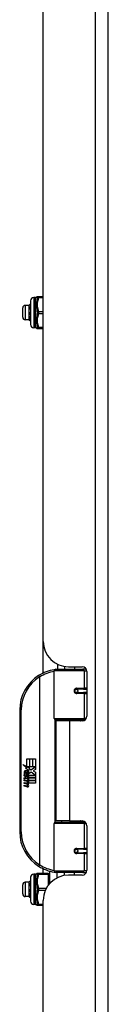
# Model space of a CAD drawing. Header units: inches. Extents: x 10 to 196, y 10 to 109.
# Tile 206 of 239: x 46.01 to 47.1, y 53.02 to 65.14. Entities that reach past the tile are written whole.
import ezdxf

# ---------------------------------------------------------------- set-up
doc = ezdxf.new("R2010")
doc.units = ezdxf.units.IN
doc.header["$MEASUREMENT"] = 0
doc.layers.add('Visible Edges(ANSI)', color=7, linetype='Continuous', lineweight=25)
doc.layers.add('Visible Tangent Edges(ANSI)', color=7, linetype='Continuous', lineweight=25)

msp = doc.modelspace()

# ---------------------------------------------------------------- linework, layer by layer
at = {"layer": 'Visible Edges(ANSI)'}
for p, q in [((47.103, 17.604), (47.103, 77.085)), ((46.303, 57.488), (46.303, 71.403)), ((46.148, 61.384), (46.148, 61.679)), ((46.207, 61.719), (46.187, 61.719)), ((46.246, 61.727), (46.23, 61.727)), ((46.303, 61.727), (46.246, 61.727)), ((46.05, 61.475), (46.05, 61.589)), ((46.129, 61.62), (46.082, 61.62)), ((46.129, 61.62), (46.13, 61.621)), ((46.129, 61.584), (46.129, 61.62)), ((46.129, 61.496), (46.129, 61.584)), ((46.139, 61.532), (46.148, 61.532)), ((46.129, 61.443), (46.082, 61.443)), ((46.129, 61.444), (46.129, 61.496)), ((46.129, 61.443), (46.129, 61.444)), ((46.129, 61.443), (46.13, 61.443)), ((46.131, 61.442), (46.134, 61.442)), ((46.14, 61.508), (46.141, 61.508)), ((46.148, 61.432), (46.144, 61.428)), ((46.148, 61.432), (46.144, 61.428)), ((46.147, 61.437), (46.148, 61.437)), ((46.207, 61.345), (46.187, 61.345)), ((46.23, 61.337), (46.246, 61.337)), ((46.246, 61.337), (46.303, 61.337)), ((46.303, 57.099), (46.303, 57.488)), ((46.478, 57.208), (46.478, 57.145)), ((46.563, 57.18), (46.563, 57.145)), ((46.615, 57.176), (46.781, 57.176)), ((46.689, 57.176), (46.689, 57.145)), ((46.438, 56.541), (46.438, 57.125)), ((46.458, 57.145), (46.788, 57.145)), ((46.833, 57.145), (46.788, 57.145)), ((46.84, 57.117), (46.84, 56.57)), ((46.705, 56.9), (46.705, 56.898)), ((46.71, 56.899), (46.705, 56.899)), ((46.797, 56.901), (46.71, 56.901)), ((46.71, 56.858), (46.797, 56.858)), ((46.713, 56.899), (46.713, 56.901)), ((46.713, 56.86), (46.714, 56.858)), ((46.797, 56.901), (46.84, 56.901)), ((46.84, 56.858), (46.797, 56.858)), ((46.013, 56.645), (46.013, 55.145)), ((46.792, 56.525), (46.454, 56.525)), ((46.626, 56.511), (46.458, 56.511)), ((46.458, 56.511), (46.458, 55.28)), ((46.53, 56.525), (46.53, 56.511)), ((46.781, 56.511), (46.626, 56.511)), ((46.721, 56.525), (46.721, 56.511)), ((46.792, 56.525), (46.819, 56.525)), ((46.053, 55.973), (46.101, 55.948)), ((46.1, 55.929), (46.053, 55.973)), ((46.101, 56.045), (46.133, 56.045)), ((46.101, 55.948), (46.101, 56.045)), ((46.133, 56.045), (46.133, 55.946)), ((46.138, 56.045), (46.17, 56.045)), ((46.138, 55.946), (46.138, 56.045)), ((46.17, 56.045), (46.17, 55.946)), ((46.174, 55.946), (46.174, 56.045)), ((46.174, 56.045), (46.206, 56.045)), ((46.206, 56.045), (46.206, 55.911)), ((46.068, 55.85), (46.096, 55.825)), ((46.068, 55.834), (46.068, 55.85)), ((46.087, 55.82), (46.068, 55.834)), ((46.08, 55.855), (46.071, 55.855)), ((46.085, 55.927), (46.1, 55.929)), ((46.129, 55.896), (46.085, 55.927)), ((46.092, 55.849), (46.092, 55.885)), ((46.096, 55.825), (46.122, 55.839)), ((46.101, 55.884), (46.101, 55.86)), ((46.104, 55.946), (46.134, 55.931)), ((46.133, 55.946), (46.104, 55.946)), ((46.118, 55.889), (46.129, 55.896)), ((46.122, 55.839), (46.122, 55.823)), ((46.134, 55.931), (46.124, 55.929)), ((46.124, 55.929), (46.152, 55.909)), ((46.125, 55.843), (46.205, 55.843)), ((46.125, 55.82), (46.125, 55.843)), ((46.156, 55.879), (46.126, 55.859)), ((46.17, 55.946), (46.138, 55.946)), ((46.152, 55.909), (46.206, 55.946)), ((46.205, 55.843), (46.156, 55.879)), ((46.206, 55.946), (46.174, 55.946)), ((46.206, 55.911), (46.18, 55.894)), ((46.18, 55.894), (46.206, 55.88)), ((46.206, 55.88), (46.206, 55.813)), ((46.068, 55.81), (46.087, 55.818)), ((46.068, 55.794), (46.068, 55.81)), ((46.096, 55.807), (46.068, 55.794)), ((46.068, 55.787), (46.122, 55.777)), ((46.068, 55.774), (46.068, 55.787)), ((46.09, 55.77), (46.068, 55.774)), ((46.068, 55.753), (46.102, 55.747)), ((46.068, 55.74), (46.068, 55.753)), ((46.09, 55.736), (46.068, 55.74)), ((46.068, 55.72), (46.102, 55.713)), ((46.068, 55.706), (46.068, 55.72)), ((46.087, 55.818), (46.087, 55.82)), ((46.122, 55.783), (46.096, 55.807)), ((46.122, 55.823), (46.104, 55.815)), ((46.104, 55.815), (46.104, 55.813)), ((46.104, 55.813), (46.122, 55.799)), ((46.108, 55.813), (46.125, 55.82)), ((46.206, 55.813), (46.108, 55.813)), ((46.113, 55.767), (46.113, 55.764)), ((46.122, 55.766), (46.113, 55.767)), ((46.115, 55.809), (46.206, 55.809)), ((46.125, 55.801), (46.115, 55.809)), ((46.119, 55.763), (46.125, 55.762)), ((46.122, 55.799), (46.122, 55.783)), ((46.122, 55.777), (46.122, 55.766)), ((46.125, 55.779), (46.125, 55.801)), ((46.206, 55.779), (46.125, 55.779)), ((46.125, 55.775), (46.206, 55.775)), ((46.125, 55.762), (46.125, 55.775)), ((46.206, 55.745), (46.127, 55.745)), ((46.206, 55.809), (46.206, 55.779)), ((46.206, 55.775), (46.206, 55.745)), ((46.102, 55.7), (46.068, 55.706)), ((46.438, 54.665), (46.438, 55.249)), ((46.454, 55.265), (46.792, 55.265)), ((46.626, 55.28), (46.458, 55.28)), ((46.53, 55.265), (46.53, 55.28)), ((46.626, 55.28), (46.781, 55.28)), ((46.721, 55.265), (46.721, 55.28)), ((46.819, 55.265), (46.792, 55.265)), ((46.84, 55.22), (46.84, 54.673)), ((46.705, 54.89), (46.705, 54.892)), ((46.705, 54.891), (46.71, 54.891)), ((46.797, 54.932), (46.71, 54.932)), ((46.71, 54.889), (46.797, 54.889)), ((46.713, 54.93), (46.714, 54.932)), ((46.713, 54.891), (46.713, 54.889)), ((46.717, 54.929), (46.72, 54.93)), ((46.73, 54.921), (46.728, 54.92)), ((46.797, 54.932), (46.84, 54.932)), ((46.84, 54.889), (46.797, 54.889)), ((46.207, 54.625), (46.187, 54.625)), ((46.246, 54.633), (46.23, 54.633)), ((46.364, 54.633), (46.246, 54.633)), ((46.303, 54.633), (46.303, 54.691)), ((46.384, 54.512), (46.384, 54.662)), ((46.788, 54.645), (46.458, 54.645)), ((46.563, 54.61), (46.563, 54.645)), ((46.689, 54.614), (46.689, 54.645)), ((46.788, 54.645), (46.833, 54.645)), ((46.129, 54.527), (46.082, 54.527)), ((46.129, 54.49), (46.129, 54.527)), ((46.129, 54.527), (46.13, 54.527)), ((46.148, 54.291), (46.148, 54.586)), ((46.781, 54.614), (46.615, 54.614)), ((46.05, 54.381), (46.05, 54.495)), ((46.129, 54.402), (46.129, 54.49)), ((46.129, 54.35), (46.129, 54.402)), ((46.139, 54.438), (46.148, 54.438)), ((46.14, 54.414), (46.141, 54.414)), ((46.129, 54.35), (46.082, 54.35)), ((46.129, 54.35), (46.129, 54.35)), ((46.129, 54.35), (46.13, 54.349)), ((46.131, 54.348), (46.134, 54.348)), ((46.148, 54.338), (46.144, 54.335)), ((46.148, 54.338), (46.144, 54.335)), ((46.147, 54.344), (46.148, 54.343)), ((46.303, 40.387), (46.303, 54.302)), ((46.207, 54.251), (46.187, 54.251)), ((46.23, 54.243), (46.246, 54.243)), ((46.246, 54.243), (46.303, 54.243))]:
    msp.add_line(p, q, dxfattribs=at)
at = {"layer": 'Visible Edges(ANSI)', "flags": 128}
for points in [[(46.129, 61.584), (46.129, 61.584), (46.129, 61.585), (46.129, 61.585), (46.129, 61.586), (46.129, 61.587), (46.129, 61.587), (46.129, 61.588), (46.129, 61.588), (46.129, 61.589), (46.129, 61.589), (46.129, 61.59), (46.13, 61.59), (46.13, 61.591), (46.13, 61.591), (46.13, 61.592), (46.13, 61.592), (46.13, 61.593), (46.13, 61.594), (46.13, 61.594), (46.13, 61.595), (46.13, 61.595), (46.13, 61.596), (46.13, 61.596), (46.131, 61.597)], [(46.131, 61.571), (46.13, 61.572), (46.13, 61.572), (46.13, 61.573), (46.13, 61.573), (46.13, 61.574), (46.13, 61.574), (46.13, 61.575), (46.13, 61.575), (46.13, 61.576), (46.13, 61.576), (46.13, 61.577), (46.13, 61.578), (46.129, 61.578), (46.129, 61.579), (46.129, 61.579), (46.129, 61.58), (46.129, 61.58), (46.129, 61.581), (46.129, 61.581), (46.129, 61.582), (46.129, 61.582), (46.129, 61.583), (46.129, 61.583), (46.129, 61.584)], [(46.131, 61.622), (46.131, 61.621), (46.13, 61.621), (46.13, 61.621), (46.13, 61.621), (46.13, 61.621), (46.13, 61.621), (46.13, 61.621), (46.13, 61.621), (46.13, 61.621), (46.13, 61.621), (46.13, 61.621), (46.13, 61.621), (46.13, 61.621), (46.13, 61.621), (46.13, 61.621), (46.13, 61.621), (46.13, 61.621), (46.13, 61.621), (46.13, 61.621), (46.13, 61.621), (46.13, 61.621), (46.13, 61.621), (46.13, 61.621), (46.13, 61.621)], [(46.148, 61.639), (46.147, 61.638), (46.146, 61.637), (46.146, 61.637), (46.145, 61.636), (46.144, 61.635), (46.143, 61.635), (46.143, 61.634), (46.142, 61.633), (46.141, 61.632), (46.141, 61.632), (46.14, 61.631), (46.139, 61.63), (46.138, 61.63), (46.138, 61.629), (46.137, 61.628), (46.136, 61.627), (46.136, 61.627), (46.135, 61.626), (46.134, 61.625), (46.133, 61.624), (46.133, 61.624), (46.132, 61.623), (46.131, 61.622), (46.131, 61.622)], [(46.131, 61.597), (46.131, 61.597), (46.132, 61.598), (46.133, 61.598), (46.133, 61.599), (46.134, 61.599), (46.135, 61.6), (46.136, 61.6), (46.136, 61.601), (46.137, 61.601), (46.138, 61.602), (46.138, 61.602), (46.139, 61.603), (46.14, 61.603), (46.141, 61.604), (46.141, 61.604), (46.142, 61.605), (46.143, 61.605), (46.143, 61.606), (46.144, 61.606), (46.145, 61.607), (46.146, 61.607), (46.146, 61.608), (46.147, 61.608), (46.148, 61.609)], [(46.131, 61.597), (46.131, 61.597), (46.132, 61.597), (46.133, 61.597), (46.133, 61.597), (46.134, 61.597), (46.135, 61.597), (46.136, 61.597), (46.136, 61.597), (46.137, 61.597), (46.138, 61.597), (46.138, 61.597), (46.139, 61.597), (46.14, 61.597), (46.141, 61.598), (46.141, 61.598), (46.142, 61.598), (46.143, 61.598), (46.143, 61.598), (46.144, 61.598), (46.145, 61.598), (46.146, 61.598), (46.146, 61.598), (46.147, 61.598), (46.148, 61.598)], [(46.148, 61.584), (46.147, 61.583), (46.146, 61.583), (46.146, 61.582), (46.145, 61.582), (46.144, 61.581), (46.143, 61.58), (46.143, 61.58), (46.142, 61.579), (46.141, 61.579), (46.141, 61.578), (46.14, 61.578), (46.139, 61.577), (46.138, 61.577), (46.138, 61.576), (46.137, 61.576), (46.136, 61.575), (46.136, 61.575), (46.135, 61.574), (46.134, 61.574), (46.133, 61.573), (46.133, 61.573), (46.132, 61.572), (46.131, 61.572), (46.131, 61.571)], [(46.139, 61.532), (46.139, 61.531), (46.139, 61.53), (46.139, 61.529), (46.139, 61.528), (46.139, 61.527), (46.139, 61.526), (46.139, 61.525), (46.14, 61.524), (46.14, 61.523), (46.14, 61.522), (46.14, 61.521), (46.14, 61.52), (46.14, 61.519), (46.14, 61.518), (46.14, 61.517), (46.14, 61.516), (46.14, 61.515), (46.14, 61.514), (46.14, 61.513), (46.14, 61.512), (46.14, 61.511), (46.14, 61.51), (46.14, 61.509), (46.141, 61.508)], [(46.14, 61.508), (46.14, 61.509), (46.14, 61.51), (46.14, 61.511), (46.14, 61.512), (46.14, 61.513), (46.14, 61.514), (46.14, 61.515), (46.14, 61.516), (46.14, 61.517), (46.139, 61.518), (46.139, 61.519), (46.139, 61.52), (46.139, 61.521), (46.139, 61.522), (46.139, 61.523), (46.139, 61.524), (46.139, 61.525), (46.139, 61.526), (46.139, 61.527), (46.139, 61.528), (46.139, 61.529), (46.139, 61.53), (46.139, 61.531), (46.139, 61.532)], [(46.129, 61.496), (46.129, 61.496), (46.129, 61.497), (46.129, 61.498), (46.129, 61.498), (46.129, 61.499), (46.129, 61.499), (46.129, 61.5), (46.129, 61.501), (46.129, 61.501), (46.129, 61.502), (46.129, 61.502), (46.13, 61.503), (46.13, 61.504), (46.13, 61.504), (46.13, 61.505), (46.13, 61.505), (46.13, 61.506), (46.13, 61.507), (46.13, 61.507), (46.13, 61.508), (46.13, 61.508), (46.13, 61.509), (46.13, 61.51), (46.131, 61.51)], [(46.131, 61.481), (46.13, 61.482), (46.13, 61.483), (46.13, 61.483), (46.13, 61.484), (46.13, 61.484), (46.13, 61.485), (46.13, 61.486), (46.13, 61.486), (46.13, 61.487), (46.13, 61.487), (46.13, 61.488), (46.13, 61.489), (46.129, 61.489), (46.129, 61.49), (46.129, 61.49), (46.129, 61.491), (46.129, 61.492), (46.129, 61.492), (46.129, 61.493), (46.129, 61.493), (46.129, 61.494), (46.129, 61.495), (46.129, 61.495), (46.129, 61.496)], [(46.129, 61.444), (46.129, 61.444), (46.129, 61.444), (46.129, 61.444), (46.129, 61.444), (46.129, 61.444), (46.129, 61.444), (46.129, 61.444), (46.129, 61.444), (46.129, 61.444), (46.129, 61.444), (46.129, 61.444), (46.13, 61.445), (46.13, 61.445), (46.13, 61.445), (46.13, 61.445), (46.13, 61.445), (46.13, 61.445), (46.13, 61.445), (46.13, 61.445), (46.13, 61.445), (46.13, 61.445), (46.13, 61.445), (46.13, 61.445), (46.131, 61.445)], [(46.131, 61.442), (46.13, 61.442), (46.13, 61.442), (46.13, 61.442), (46.13, 61.442), (46.13, 61.442), (46.13, 61.442), (46.13, 61.443), (46.13, 61.443), (46.13, 61.443), (46.13, 61.443), (46.13, 61.443), (46.13, 61.443), (46.129, 61.443), (46.129, 61.443), (46.129, 61.443), (46.129, 61.443), (46.129, 61.443), (46.129, 61.443), (46.129, 61.443), (46.129, 61.443), (46.129, 61.443), (46.129, 61.444), (46.129, 61.444), (46.129, 61.444)], [(46.131, 61.51), (46.131, 61.51), (46.131, 61.51), (46.132, 61.51), (46.132, 61.51), (46.133, 61.51), (46.133, 61.51), (46.133, 61.51), (46.134, 61.509), (46.134, 61.509), (46.134, 61.509), (46.135, 61.509), (46.135, 61.509), (46.136, 61.509), (46.136, 61.509), (46.136, 61.509), (46.137, 61.509), (46.137, 61.508), (46.137, 61.508), (46.138, 61.508), (46.138, 61.508), (46.139, 61.508), (46.139, 61.508), (46.139, 61.508), (46.14, 61.508)], [(46.131, 61.481), (46.131, 61.482), (46.132, 61.482), (46.133, 61.482), (46.133, 61.482), (46.134, 61.482), (46.135, 61.482), (46.136, 61.482), (46.136, 61.482), (46.137, 61.482), (46.138, 61.482), (46.138, 61.482), (46.139, 61.482), (46.14, 61.482), (46.141, 61.482), (46.141, 61.483), (46.142, 61.483), (46.143, 61.483), (46.143, 61.483), (46.144, 61.483), (46.145, 61.483), (46.146, 61.483), (46.146, 61.483), (46.147, 61.483), (46.148, 61.483)], [(46.141, 61.478), (46.14, 61.479), (46.14, 61.479), (46.14, 61.479), (46.139, 61.479), (46.139, 61.479), (46.138, 61.479), (46.138, 61.479), (46.137, 61.479), (46.137, 61.48), (46.137, 61.48), (46.136, 61.48), (46.136, 61.48), (46.135, 61.48), (46.135, 61.48), (46.134, 61.48), (46.134, 61.48), (46.134, 61.481), (46.133, 61.481), (46.133, 61.481), (46.132, 61.481), (46.132, 61.481), (46.131, 61.481), (46.131, 61.481), (46.131, 61.481)], [(46.131, 61.445), (46.131, 61.445), (46.132, 61.444), (46.132, 61.444), (46.133, 61.443), (46.133, 61.443), (46.134, 61.442), (46.134, 61.442), (46.135, 61.441), (46.135, 61.441), (46.136, 61.44), (46.136, 61.44), (46.137, 61.439), (46.137, 61.439), (46.138, 61.438), (46.138, 61.438), (46.139, 61.437), (46.139, 61.437), (46.14, 61.436), (46.14, 61.436), (46.141, 61.435), (46.142, 61.435), (46.142, 61.434), (46.143, 61.434), (46.143, 61.433)], [(46.144, 61.428), (46.143, 61.429), (46.143, 61.43), (46.142, 61.43), (46.142, 61.431), (46.141, 61.431), (46.141, 61.432), (46.14, 61.432), (46.14, 61.433), (46.139, 61.433), (46.138, 61.434), (46.138, 61.435), (46.137, 61.435), (46.137, 61.436), (46.136, 61.436), (46.136, 61.437), (46.135, 61.437), (46.135, 61.438), (46.134, 61.439), (46.133, 61.439), (46.133, 61.44), (46.132, 61.44), (46.132, 61.441), (46.131, 61.441), (46.131, 61.442)], [(46.141, 61.508), (46.141, 61.508), (46.141, 61.508), (46.141, 61.508), (46.142, 61.508), (46.142, 61.508), (46.142, 61.508), (46.143, 61.508), (46.143, 61.507), (46.143, 61.507), (46.144, 61.507), (46.144, 61.507), (46.144, 61.507), (46.144, 61.507), (46.145, 61.507), (46.145, 61.507), (46.145, 61.507), (46.146, 61.507), (46.146, 61.507), (46.146, 61.507), (46.147, 61.507), (46.147, 61.506), (46.147, 61.506), (46.147, 61.506), (46.148, 61.506)], [(46.143, 61.479), (46.142, 61.479), (46.142, 61.479), (46.142, 61.479), (46.142, 61.479), (46.142, 61.479), (46.142, 61.479), (46.142, 61.479), (46.142, 61.479), (46.142, 61.479), (46.142, 61.479), (46.142, 61.479), (46.142, 61.479), (46.142, 61.479), (46.142, 61.479), (46.141, 61.479), (46.141, 61.479), (46.141, 61.479), (46.141, 61.479), (46.141, 61.479), (46.141, 61.479), (46.141, 61.479), (46.141, 61.479), (46.141, 61.478), (46.141, 61.478)], [(46.143, 61.433), (46.143, 61.434), (46.143, 61.435), (46.143, 61.436), (46.143, 61.438), (46.143, 61.439), (46.143, 61.44), (46.142, 61.442), (46.142, 61.443), (46.142, 61.445), (46.142, 61.447), (46.142, 61.449), (46.142, 61.451), (46.142, 61.453), (46.142, 61.455), (46.142, 61.457), (46.142, 61.459), (46.141, 61.461), (46.141, 61.463), (46.141, 61.466), (46.141, 61.468), (46.141, 61.471), (46.141, 61.473), (46.141, 61.476), (46.141, 61.478)], [(46.148, 61.478), (46.148, 61.478), (46.147, 61.478), (46.147, 61.478), (46.147, 61.478), (46.147, 61.478), (46.146, 61.478), (46.146, 61.478), (46.146, 61.478), (46.146, 61.478), (46.146, 61.478), (46.145, 61.479), (46.145, 61.479), (46.145, 61.479), (46.145, 61.479), (46.144, 61.479), (46.144, 61.479), (46.144, 61.479), (46.144, 61.479), (46.144, 61.479), (46.143, 61.479), (46.143, 61.479), (46.143, 61.479), (46.143, 61.479), (46.143, 61.479)], [(46.143, 61.479), (46.143, 61.477), (46.143, 61.474), (46.143, 61.472), (46.143, 61.47), (46.143, 61.467), (46.144, 61.465), (46.144, 61.463), (46.144, 61.461), (46.144, 61.459), (46.144, 61.457), (46.145, 61.455), (46.145, 61.453), (46.145, 61.452), (46.145, 61.45), (46.145, 61.448), (46.146, 61.447), (46.146, 61.445), (46.146, 61.444), (46.146, 61.443), (46.146, 61.441), (46.147, 61.44), (46.147, 61.439), (46.147, 61.438), (46.147, 61.437)], [(46.143, 61.433), (46.143, 61.433), (46.143, 61.434), (46.144, 61.434), (46.144, 61.434), (46.144, 61.434), (46.144, 61.434), (46.144, 61.434), (46.144, 61.435), (46.145, 61.435), (46.145, 61.435), (46.145, 61.435), (46.145, 61.435), (46.145, 61.435), (46.145, 61.436), (46.146, 61.436), (46.146, 61.436), (46.146, 61.436), (46.146, 61.436), (46.146, 61.437), (46.146, 61.437), (46.147, 61.437), (46.147, 61.437), (46.147, 61.437), (46.147, 61.437)], [(46.144, 61.428), (46.144, 61.428), (46.144, 61.428), (46.144, 61.428), (46.144, 61.428), (46.144, 61.428), (46.144, 61.428), (46.144, 61.428), (46.144, 61.428), (46.144, 61.428), (46.144, 61.428), (46.144, 61.428), (46.144, 61.428), (46.144, 61.428), (46.144, 61.428), (46.144, 61.428), (46.144, 61.428), (46.144, 61.428), (46.144, 61.428), (46.144, 61.428), (46.144, 61.428), (46.144, 61.428), (46.144, 61.428), (46.144, 61.428), (46.144, 61.428)], [(46.445, 57.14), (46.445, 57.14), (46.445, 57.14), (46.444, 57.14), (46.444, 57.14), (46.444, 57.14), (46.444, 57.14), (46.443, 57.14), (46.443, 57.14), (46.443, 57.14), (46.443, 57.14), (46.442, 57.14), (46.442, 57.14), (46.442, 57.14), (46.442, 57.14), (46.441, 57.14), (46.441, 57.14), (46.441, 57.14), (46.441, 57.14), (46.44, 57.14), (46.44, 57.14), (46.44, 57.14), (46.44, 57.14), (46.439, 57.14), (46.439, 57.14)], [(46.71, 56.858), (46.708, 56.858), (46.705, 56.858), (46.703, 56.859), (46.7, 56.86), (46.698, 56.862), (46.696, 56.864), (46.694, 56.866), (46.692, 56.868), (46.691, 56.871), (46.69, 56.873), (46.689, 56.876), (46.689, 56.879), (46.689, 56.882), (46.69, 56.885), (46.691, 56.888), (46.692, 56.89), (46.694, 56.893), (46.695, 56.895), (46.698, 56.897), (46.7, 56.898), (46.703, 56.899), (46.705, 56.9), (46.708, 56.901), (46.71, 56.901)], [(46.757, 56.511), (46.76, 56.512), (46.762, 56.512), (46.765, 56.513), (46.767, 56.514), (46.77, 56.515), (46.773, 56.516), (46.775, 56.517), (46.778, 56.517), (46.78, 56.518), (46.783, 56.519), (46.785, 56.519), (46.788, 56.52), (46.79, 56.521), (46.793, 56.521), (46.796, 56.522), (46.798, 56.522), (46.801, 56.523), (46.803, 56.523), (46.806, 56.523), (46.809, 56.524), (46.811, 56.524), (46.814, 56.524), (46.816, 56.524), (46.819, 56.525)], [(46.819, 55.266), (46.816, 55.266), (46.814, 55.266), (46.811, 55.266), (46.809, 55.266), (46.806, 55.267), (46.803, 55.267), (46.801, 55.268), (46.798, 55.268), (46.796, 55.268), (46.793, 55.269), (46.79, 55.269), (46.788, 55.27), (46.785, 55.271), (46.783, 55.271), (46.78, 55.272), (46.778, 55.273), (46.775, 55.273), (46.773, 55.274), (46.77, 55.275), (46.767, 55.276), (46.765, 55.277), (46.762, 55.278), (46.76, 55.279), (46.757, 55.28)], [(46.71, 54.889), (46.708, 54.889), (46.705, 54.89), (46.703, 54.891), (46.7, 54.892), (46.698, 54.893), (46.695, 54.895), (46.694, 54.897), (46.692, 54.9), (46.691, 54.902), (46.69, 54.905), (46.689, 54.908), (46.689, 54.911), (46.689, 54.914), (46.69, 54.917), (46.691, 54.919), (46.692, 54.922), (46.694, 54.924), (46.696, 54.927), (46.698, 54.928), (46.7, 54.93), (46.703, 54.931), (46.705, 54.932), (46.708, 54.932), (46.71, 54.932)], [(46.439, 54.651), (46.439, 54.65), (46.44, 54.65), (46.44, 54.65), (46.44, 54.65), (46.44, 54.65), (46.441, 54.65), (46.441, 54.65), (46.441, 54.65), (46.441, 54.65), (46.442, 54.65), (46.442, 54.65), (46.442, 54.65), (46.442, 54.65), (46.443, 54.65), (46.443, 54.65), (46.443, 54.65), (46.443, 54.65), (46.444, 54.65), (46.444, 54.65), (46.444, 54.65), (46.444, 54.65), (46.445, 54.65), (46.445, 54.65), (46.445, 54.65)], [(46.129, 54.49), (46.129, 54.491), (46.129, 54.491), (46.129, 54.492), (46.129, 54.492), (46.129, 54.493), (46.129, 54.493), (46.129, 54.494), (46.129, 54.495), (46.129, 54.495), (46.129, 54.496), (46.129, 54.496), (46.13, 54.497), (46.13, 54.497), (46.13, 54.498), (46.13, 54.498), (46.13, 54.499), (46.13, 54.499), (46.13, 54.5), (46.13, 54.5), (46.13, 54.501), (46.13, 54.501), (46.13, 54.502), (46.13, 54.503), (46.131, 54.503)], [(46.131, 54.528), (46.131, 54.528), (46.13, 54.528), (46.13, 54.528), (46.13, 54.528), (46.13, 54.528), (46.13, 54.528), (46.13, 54.528), (46.13, 54.528), (46.13, 54.528), (46.13, 54.528), (46.13, 54.528), (46.13, 54.528), (46.13, 54.528), (46.13, 54.528), (46.13, 54.527), (46.13, 54.527), (46.13, 54.527), (46.13, 54.527), (46.13, 54.527), (46.13, 54.527), (46.13, 54.527), (46.13, 54.527), (46.13, 54.527), (46.13, 54.527)], [(46.148, 54.545), (46.147, 54.545), (46.146, 54.544), (46.146, 54.543), (46.145, 54.542), (46.144, 54.542), (46.143, 54.541), (46.143, 54.54), (46.142, 54.539), (46.141, 54.539), (46.141, 54.538), (46.14, 54.537), (46.139, 54.537), (46.138, 54.536), (46.138, 54.535), (46.137, 54.534), (46.136, 54.534), (46.136, 54.533), (46.135, 54.532), (46.134, 54.532), (46.133, 54.531), (46.133, 54.53), (46.132, 54.529), (46.131, 54.529), (46.131, 54.528)], [(46.131, 54.503), (46.131, 54.504), (46.132, 54.504), (46.133, 54.505), (46.133, 54.505), (46.134, 54.506), (46.135, 54.506), (46.136, 54.507), (46.136, 54.507), (46.137, 54.507), (46.138, 54.508), (46.138, 54.508), (46.139, 54.509), (46.14, 54.509), (46.141, 54.51), (46.141, 54.51), (46.142, 54.511), (46.143, 54.511), (46.143, 54.512), (46.144, 54.512), (46.145, 54.513), (46.146, 54.514), (46.146, 54.514), (46.147, 54.515), (46.148, 54.515)], [(46.131, 54.503), (46.131, 54.503), (46.132, 54.503), (46.133, 54.503), (46.133, 54.503), (46.134, 54.503), (46.135, 54.503), (46.136, 54.503), (46.136, 54.504), (46.137, 54.504), (46.138, 54.504), (46.138, 54.504), (46.139, 54.504), (46.14, 54.504), (46.141, 54.504), (46.141, 54.504), (46.142, 54.504), (46.143, 54.504), (46.143, 54.504), (46.144, 54.504), (46.145, 54.504), (46.146, 54.504), (46.146, 54.504), (46.147, 54.504), (46.148, 54.504)], [(46.131, 54.478), (46.13, 54.478), (46.13, 54.479), (46.13, 54.479), (46.13, 54.48), (46.13, 54.48), (46.13, 54.481), (46.13, 54.481), (46.13, 54.482), (46.13, 54.482), (46.13, 54.483), (46.13, 54.483), (46.13, 54.484), (46.129, 54.484), (46.129, 54.485), (46.129, 54.485), (46.129, 54.486), (46.129, 54.487), (46.129, 54.487), (46.129, 54.488), (46.129, 54.488), (46.129, 54.489), (46.129, 54.489), (46.129, 54.49), (46.129, 54.49)], [(46.129, 54.402), (46.129, 54.403), (46.129, 54.403), (46.129, 54.404), (46.129, 54.405), (46.129, 54.405), (46.129, 54.406), (46.129, 54.406), (46.129, 54.407), (46.129, 54.408), (46.129, 54.408), (46.129, 54.409), (46.13, 54.409), (46.13, 54.41), (46.13, 54.411), (46.13, 54.411), (46.13, 54.412), (46.13, 54.412), (46.13, 54.413), (46.13, 54.414), (46.13, 54.414), (46.13, 54.415), (46.13, 54.415), (46.13, 54.416), (46.131, 54.417)], [(46.131, 54.388), (46.13, 54.388), (46.13, 54.389), (46.13, 54.39), (46.13, 54.39), (46.13, 54.391), (46.13, 54.391), (46.13, 54.392), (46.13, 54.393), (46.13, 54.393), (46.13, 54.394), (46.13, 54.394), (46.13, 54.395), (46.129, 54.396), (46.129, 54.396), (46.129, 54.397), (46.129, 54.397), (46.129, 54.398), (46.129, 54.399), (46.129, 54.399), (46.129, 54.4), (46.129, 54.4), (46.129, 54.401), (46.129, 54.402), (46.129, 54.402)], [(46.148, 54.49), (46.147, 54.489), (46.146, 54.489), (46.146, 54.488), (46.145, 54.488), (46.144, 54.487), (46.143, 54.487), (46.143, 54.486), (46.142, 54.486), (46.141, 54.485), (46.141, 54.485), (46.14, 54.484), (46.139, 54.484), (46.138, 54.483), (46.138, 54.483), (46.137, 54.482), (46.136, 54.482), (46.136, 54.481), (46.135, 54.481), (46.134, 54.48), (46.133, 54.48), (46.133, 54.479), (46.132, 54.479), (46.131, 54.478), (46.131, 54.478)], [(46.131, 54.417), (46.131, 54.417), (46.131, 54.416), (46.132, 54.416), (46.132, 54.416), (46.133, 54.416), (46.133, 54.416), (46.133, 54.416), (46.134, 54.416), (46.134, 54.416), (46.134, 54.416), (46.135, 54.415), (46.135, 54.415), (46.136, 54.415), (46.136, 54.415), (46.136, 54.415), (46.137, 54.415), (46.137, 54.415), (46.137, 54.415), (46.138, 54.415), (46.138, 54.414), (46.139, 54.414), (46.139, 54.414), (46.139, 54.414), (46.14, 54.414)], [(46.131, 54.388), (46.131, 54.388), (46.132, 54.388), (46.133, 54.388), (46.133, 54.388), (46.134, 54.388), (46.135, 54.388), (46.136, 54.388), (46.136, 54.388), (46.137, 54.389), (46.138, 54.389), (46.138, 54.389), (46.139, 54.389), (46.14, 54.389), (46.141, 54.389), (46.141, 54.389), (46.142, 54.389), (46.143, 54.389), (46.143, 54.389), (46.144, 54.389), (46.145, 54.389), (46.146, 54.389), (46.146, 54.389), (46.147, 54.39), (46.148, 54.39)], [(46.141, 54.385), (46.14, 54.385), (46.14, 54.385), (46.14, 54.385), (46.139, 54.385), (46.139, 54.385), (46.138, 54.386), (46.138, 54.386), (46.137, 54.386), (46.137, 54.386), (46.137, 54.386), (46.136, 54.386), (46.136, 54.386), (46.135, 54.386), (46.135, 54.387), (46.134, 54.387), (46.134, 54.387), (46.134, 54.387), (46.133, 54.387), (46.133, 54.387), (46.132, 54.387), (46.132, 54.387), (46.131, 54.388), (46.131, 54.388), (46.131, 54.388)], [(46.139, 54.438), (46.139, 54.437), (46.139, 54.436), (46.139, 54.435), (46.139, 54.434), (46.139, 54.433), (46.139, 54.432), (46.139, 54.431), (46.14, 54.43), (46.14, 54.429), (46.14, 54.428), (46.14, 54.427), (46.14, 54.426), (46.14, 54.425), (46.14, 54.424), (46.14, 54.423), (46.14, 54.422), (46.14, 54.421), (46.14, 54.42), (46.14, 54.419), (46.14, 54.418), (46.14, 54.417), (46.14, 54.416), (46.14, 54.415), (46.141, 54.414)], [(46.14, 54.414), (46.14, 54.415), (46.14, 54.416), (46.14, 54.417), (46.14, 54.418), (46.14, 54.419), (46.14, 54.42), (46.14, 54.421), (46.14, 54.422), (46.14, 54.423), (46.139, 54.424), (46.139, 54.425), (46.139, 54.426), (46.139, 54.427), (46.139, 54.428), (46.139, 54.429), (46.139, 54.43), (46.139, 54.431), (46.139, 54.432), (46.139, 54.433), (46.139, 54.434), (46.139, 54.435), (46.139, 54.436), (46.139, 54.437), (46.139, 54.438)], [(46.141, 54.414), (46.141, 54.414), (46.141, 54.414), (46.141, 54.414), (46.142, 54.414), (46.142, 54.414), (46.142, 54.414), (46.143, 54.414), (46.143, 54.414), (46.143, 54.414), (46.144, 54.414), (46.144, 54.414), (46.144, 54.414), (46.144, 54.413), (46.145, 54.413), (46.145, 54.413), (46.145, 54.413), (46.146, 54.413), (46.146, 54.413), (46.146, 54.413), (46.147, 54.413), (46.147, 54.413), (46.147, 54.413), (46.147, 54.413), (46.148, 54.413)], [(46.143, 54.386), (46.142, 54.386), (46.142, 54.386), (46.142, 54.386), (46.142, 54.386), (46.142, 54.386), (46.142, 54.385), (46.142, 54.385), (46.142, 54.385), (46.142, 54.385), (46.142, 54.385), (46.142, 54.385), (46.142, 54.385), (46.142, 54.385), (46.142, 54.385), (46.141, 54.385), (46.141, 54.385), (46.141, 54.385), (46.141, 54.385), (46.141, 54.385), (46.141, 54.385), (46.141, 54.385), (46.141, 54.385), (46.141, 54.385), (46.141, 54.385)], [(46.143, 54.34), (46.143, 54.341), (46.143, 54.342), (46.143, 54.343), (46.143, 54.344), (46.143, 54.345), (46.143, 54.347), (46.142, 54.348), (46.142, 54.35), (46.142, 54.352), (46.142, 54.353), (46.142, 54.355), (46.142, 54.357), (46.142, 54.359), (46.142, 54.361), (46.142, 54.363), (46.142, 54.365), (46.141, 54.367), (46.141, 54.37), (46.141, 54.372), (46.141, 54.375), (46.141, 54.377), (46.141, 54.38), (46.141, 54.382), (46.141, 54.385)], [(46.148, 54.384), (46.148, 54.384), (46.147, 54.384), (46.147, 54.384), (46.147, 54.384), (46.147, 54.385), (46.146, 54.385), (46.146, 54.385), (46.146, 54.385), (46.146, 54.385), (46.146, 54.385), (46.145, 54.385), (46.145, 54.385), (46.145, 54.385), (46.145, 54.385), (46.144, 54.385), (46.144, 54.385), (46.144, 54.385), (46.144, 54.385), (46.144, 54.385), (46.143, 54.385), (46.143, 54.386), (46.143, 54.386), (46.143, 54.386), (46.143, 54.386)], [(46.143, 54.386), (46.143, 54.383), (46.143, 54.381), (46.143, 54.378), (46.143, 54.376), (46.143, 54.374), (46.144, 54.372), (46.144, 54.369), (46.144, 54.367), (46.144, 54.365), (46.144, 54.363), (46.145, 54.362), (46.145, 54.36), (46.145, 54.358), (46.145, 54.356), (46.145, 54.355), (46.146, 54.353), (46.146, 54.352), (46.146, 54.35), (46.146, 54.349), (46.146, 54.348), (46.147, 54.347), (46.147, 54.346), (46.147, 54.345), (46.147, 54.344)], [(46.129, 54.35), (46.129, 54.35), (46.129, 54.35), (46.129, 54.35), (46.129, 54.35), (46.129, 54.35), (46.129, 54.35), (46.129, 54.351), (46.129, 54.351), (46.129, 54.351), (46.129, 54.351), (46.129, 54.351), (46.13, 54.351), (46.13, 54.351), (46.13, 54.351), (46.13, 54.351), (46.13, 54.351), (46.13, 54.351), (46.13, 54.351), (46.13, 54.351), (46.13, 54.351), (46.13, 54.352), (46.13, 54.352), (46.13, 54.352), (46.131, 54.352)], [(46.131, 54.348), (46.13, 54.348), (46.13, 54.349), (46.13, 54.349), (46.13, 54.349), (46.13, 54.349), (46.13, 54.349), (46.13, 54.349), (46.13, 54.349), (46.13, 54.349), (46.13, 54.349), (46.13, 54.349), (46.13, 54.349), (46.129, 54.349), (46.129, 54.349), (46.129, 54.349), (46.129, 54.35), (46.129, 54.35), (46.129, 54.35), (46.129, 54.35), (46.129, 54.35), (46.129, 54.35), (46.129, 54.35), (46.129, 54.35), (46.129, 54.35)], [(46.131, 54.352), (46.131, 54.351), (46.132, 54.351), (46.132, 54.35), (46.133, 54.35), (46.133, 54.349), (46.134, 54.349), (46.134, 54.348), (46.135, 54.348), (46.135, 54.347), (46.136, 54.347), (46.136, 54.346), (46.137, 54.346), (46.137, 54.345), (46.138, 54.345), (46.138, 54.344), (46.139, 54.344), (46.139, 54.343), (46.14, 54.343), (46.14, 54.342), (46.141, 54.342), (46.142, 54.341), (46.142, 54.341), (46.143, 54.34), (46.143, 54.34)], [(46.144, 54.335), (46.143, 54.335), (46.143, 54.336), (46.142, 54.336), (46.142, 54.337), (46.141, 54.338), (46.141, 54.338), (46.14, 54.339), (46.14, 54.339), (46.139, 54.34), (46.138, 54.34), (46.138, 54.341), (46.137, 54.342), (46.137, 54.342), (46.136, 54.343), (46.136, 54.343), (46.135, 54.344), (46.135, 54.344), (46.134, 54.345), (46.133, 54.346), (46.133, 54.346), (46.132, 54.347), (46.132, 54.347), (46.131, 54.348), (46.131, 54.348)], [(46.143, 54.34), (46.143, 54.34), (46.143, 54.34), (46.144, 54.34), (46.144, 54.34), (46.144, 54.34), (46.144, 54.341), (46.144, 54.341), (46.144, 54.341), (46.145, 54.341), (46.145, 54.341), (46.145, 54.342), (46.145, 54.342), (46.145, 54.342), (46.145, 54.342), (46.146, 54.342), (46.146, 54.342), (46.146, 54.343), (46.146, 54.343), (46.146, 54.343), (46.146, 54.343), (46.147, 54.343), (46.147, 54.343), (46.147, 54.344), (46.147, 54.344)], [(46.144, 54.335), (46.144, 54.335), (46.144, 54.335), (46.144, 54.335), (46.144, 54.335), (46.144, 54.335), (46.144, 54.335), (46.144, 54.335), (46.144, 54.335), (46.144, 54.335), (46.144, 54.335), (46.144, 54.335), (46.144, 54.335), (46.144, 54.335), (46.144, 54.335), (46.144, 54.335), (46.144, 54.335), (46.144, 54.335), (46.144, 54.335), (46.144, 54.335), (46.144, 54.335), (46.144, 54.335), (46.144, 54.335), (46.144, 54.335), (46.144, 54.335)]]:
    msp.add_lwpolyline(points, dxfattribs=at)
at = {"layer": 'Visible Edges(ANSI)'}
for centre in [(46.71, 56.879), (46.71, 54.911)]:
    msp.add_circle(centre, 0.0197, dxfattribs=at)
for centre, radius, start, end in [((46.187, 61.679), 0.0394, 90, 180), ((46.207, 61.738), 0.0197, 270, 306.8699), ((46.23, 61.707), 0.0197, 90, 126.8699), ((46.082, 61.589), 0.0315, 90, 180), ((46.082, 61.475), 0.0315, 180, 270), ((46.187, 61.384), 0.0394, 180, 270), ((46.207, 61.325), 0.0197, 53.1301, 90), ((46.23, 61.357), 0.0197, 233.1301, 270), ((46.615, 57.488), 0.312, 180, 270), ((46.781, 57.117), 0.0591, 0, 90), ((46.513, 56.645), 0.5, 122.2377, 180), ((46.513, 56.645), 0.5, 98.5081, 122.2377), ((46.458, 57.125), 0.0197, 90, 180), ((46.71, 56.879), 0.0217, 279.147, 90), ((46.781, 56.57), 0.0591, 270, 0), ((46.454, 56.541), 0.0157, 180, 270), ((46.088, 55.879), 0.0197, 86.5646, 171.5605), ((46.128, 55.873), 0.0607, 171.5605, 197.3343), ((46.108, 55.867), 0.0307, 154.6784, 202.5609), ((46.089, 55.876), 0.0096, 73.5261, 154.6784), ((46.087, 55.859), 0.0398, 44.1684, 86.5646), ((46.103, 55.874), 0.0282, 246.1555, 293.8445), ((46.098, 55.867), 0.0168, 19.3797, 82.9975), ((46.105, 55.868), 0.00955, 241.4547, 321.1652), ((46.104, 55.869), 0.0109, 321.1652, 19.3797), ((46.108, 55.862), 0.0152, 293.8445, 355.0802), ((46.094, 55.866), 0.0299, 350.4085, 44.1684), ((46.094, 55.866), 0.033, 347.079, 43.1785), ((46.082, 55.724), 0.0465, 57.5992, 80), ((46.083, 55.69), 0.0465, 58.5584, 80.8257), ((46.104, 55.759), 0.0123, 260, 293.5571), ((46.104, 55.726), 0.0123, 259.9922, 293.5487), ((46.1, 55.753), 0.0126, 6.03, 57.5992), ((46.1, 55.719), 0.0126, 6.1027, 57.6083), ((46.107, 55.753), 0.006, 293.5571, 6.03), ((46.107, 55.72), 0.006, 293.5487, 6.1027), ((46.108, 55.761), 0.0288, 273.6169, 286.9928), ((46.099, 55.711), 0.0246, 359.6788, 63.9508), ((46.1, 55.744), 0.024, 359.4776, 57.4114), ((46.114, 55.744), 0.0101, 286.9928, 359.4776), ((46.113, 55.711), 0.0105, 288.4748, 359.6788), ((46.103, 55.746), 0.024, 358.7952, 46.5849), ((46.108, 55.728), 0.0288, 259, 288.4748), ((46.454, 55.249), 0.0157, 90, 180), ((46.781, 55.22), 0.0591, 0, 90), ((46.513, 55.145), 0.5, 180, 237.7623), ((46.71, 54.911), 0.0217, 270, 80.853), ((46.187, 54.586), 0.0394, 90, 180), ((46.207, 54.645), 0.0197, 270, 306.8699), ((46.23, 54.613), 0.0197, 90, 126.8699), ((46.513, 55.145), 0.5, 237.7623, 261.4919), ((46.364, 54.613), 0.0197, 0, 90), ((46.458, 54.665), 0.0197, 180, 270), ((46.781, 54.673), 0.0591, 270, 0), ((46.082, 54.495), 0.0315, 90, 180), ((46.615, 54.302), 0.312, 90, 180), ((46.082, 54.381), 0.0315, 180, 270), ((46.187, 54.291), 0.0394, 180, 270), ((46.207, 54.231), 0.0197, 53.1301, 90), ((46.23, 54.263), 0.0197, 233.1301, 270)]:
    msp.add_arc(centre, radius, start, end, dxfattribs=at)
at = {"layer": 'Visible Tangent Edges(ANSI)'}
for p, q in [((46.942, 77.085), (46.942, 17.604)), ((46.187, 61.719), (46.187, 61.345)), ((46.207, 61.345), (46.207, 61.719)), ((46.246, 61.727), (46.246, 61.717)), ((46.246, 61.717), (46.303, 61.717)), ((46.082, 61.62), (46.082, 61.443)), ((46.303, 61.542), (46.246, 61.542)), ((46.246, 61.542), (46.246, 61.522)), ((46.246, 61.522), (46.303, 61.522)), ((46.303, 61.347), (46.246, 61.347)), ((46.246, 61.347), (46.246, 61.337)), ((46.246, 57.068), (46.257, 57.051)), ((46.257, 57.051), (46.257, 54.739)), ((46.257, 57.051), (46.261, 57.051)), ((46.261, 54.739), (46.261, 57.051)), ((46.807, 57.125), (46.438, 57.125)), ((46.807, 57.125), (46.839, 57.125)), ((46.807, 57.125), (46.807, 56.911)), ((46.715, 56.911), (46.807, 56.911)), ((46.807, 56.848), (46.715, 56.848)), ((46.84, 56.911), (46.807, 56.911)), ((46.807, 56.848), (46.807, 56.541)), ((46.807, 56.848), (46.84, 56.848)), ((46.013, 56.645), (46.033, 56.645)), ((46.033, 55.145), (46.033, 56.645)), ((46.438, 56.541), (46.807, 56.541)), ((46.446, 56.527), (46.446, 55.263)), ((46.626, 56.511), (46.626, 55.28)), ((46.832, 56.541), (46.807, 56.541)), ((46.807, 55.249), (46.438, 55.249)), ((46.807, 55.249), (46.832, 55.249)), ((46.807, 55.249), (46.807, 54.942)), ((46.033, 55.145), (46.013, 55.145)), ((46.715, 54.942), (46.807, 54.942)), ((46.807, 54.879), (46.715, 54.879)), ((46.84, 54.942), (46.807, 54.942)), ((46.807, 54.879), (46.807, 54.665)), ((46.807, 54.879), (46.84, 54.879)), ((46.187, 54.625), (46.187, 54.251)), ((46.207, 54.251), (46.207, 54.625)), ((46.257, 54.739), (46.246, 54.722)), ((46.246, 54.633), (46.246, 54.623)), ((46.246, 54.623), (46.364, 54.623)), ((46.261, 54.739), (46.257, 54.739)), ((46.364, 54.623), (46.364, 54.633)), ((46.364, 54.623), (46.364, 54.488)), ((46.438, 54.665), (46.807, 54.665)), ((46.47, 54.645), (46.47, 54.578)), ((46.839, 54.665), (46.807, 54.665)), ((46.082, 54.527), (46.082, 54.35)), ((46.339, 54.448), (46.246, 54.448)), ((46.246, 54.448), (46.246, 54.428)), ((46.246, 54.428), (46.329, 54.428)), ((46.303, 54.253), (46.246, 54.253)), ((46.246, 54.253), (46.246, 54.243))]:
    msp.add_line(p, q, dxfattribs=at)
at = {"layer": 'Visible Tangent Edges(ANSI)', "flags": 128}
for points in [[(46.219, 61.723), (46.219, 61.723), (46.219, 61.723), (46.219, 61.722), (46.219, 61.722), (46.219, 61.722), (46.22, 61.722), (46.22, 61.721), (46.221, 61.721), (46.221, 61.72), (46.221, 61.72), (46.222, 61.719), (46.222, 61.719), (46.223, 61.718), (46.223, 61.717), (46.224, 61.717), (46.224, 61.716), (46.224, 61.715), (46.225, 61.714), (46.225, 61.713), (46.225, 61.713), (46.226, 61.712), (46.226, 61.711), (46.226, 61.71), (46.226, 61.709)], [(46.226, 61.709), (46.226, 61.703), (46.225, 61.697), (46.225, 61.691), (46.224, 61.685), (46.223, 61.679), (46.222, 61.672), (46.221, 61.665), (46.221, 61.658), (46.22, 61.651), (46.219, 61.643), (46.219, 61.635), (46.219, 61.627), (46.219, 61.619), (46.219, 61.611), (46.22, 61.603), (46.221, 61.595), (46.221, 61.586), (46.222, 61.578), (46.223, 61.57), (46.224, 61.563), (46.225, 61.555), (46.225, 61.547), (46.226, 61.539), (46.226, 61.532)], [(46.246, 61.542), (46.245, 61.549), (46.244, 61.556), (46.243, 61.564), (46.241, 61.571), (46.24, 61.578), (46.238, 61.585), (46.236, 61.593), (46.234, 61.6), (46.233, 61.607), (46.231, 61.614), (46.231, 61.622), (46.23, 61.629), (46.231, 61.637), (46.231, 61.644), (46.233, 61.651), (46.234, 61.659), (46.236, 61.666), (46.238, 61.673), (46.24, 61.68), (46.241, 61.687), (46.243, 61.695), (46.244, 61.702), (46.245, 61.709), (46.246, 61.717)], [(46.226, 61.532), (46.226, 61.524), (46.225, 61.517), (46.225, 61.509), (46.224, 61.501), (46.223, 61.493), (46.222, 61.485), (46.221, 61.477), (46.221, 61.469), (46.22, 61.461), (46.219, 61.453), (46.219, 61.444), (46.219, 61.436), (46.219, 61.428), (46.219, 61.42), (46.22, 61.413), (46.221, 61.406), (46.221, 61.398), (46.222, 61.392), (46.223, 61.385), (46.224, 61.378), (46.225, 61.372), (46.225, 61.366), (46.226, 61.36), (46.226, 61.355)], [(46.246, 61.347), (46.245, 61.354), (46.244, 61.361), (46.243, 61.369), (46.241, 61.376), (46.24, 61.383), (46.238, 61.391), (46.236, 61.398), (46.234, 61.405), (46.233, 61.412), (46.231, 61.42), (46.231, 61.427), (46.23, 61.434), (46.231, 61.442), (46.231, 61.449), (46.233, 61.456), (46.234, 61.464), (46.236, 61.471), (46.238, 61.478), (46.24, 61.485), (46.241, 61.493), (46.243, 61.5), (46.244, 61.507), (46.245, 61.515), (46.246, 61.522)], [(46.226, 61.355), (46.226, 61.354), (46.226, 61.353), (46.226, 61.352), (46.225, 61.351), (46.225, 61.35), (46.225, 61.349), (46.224, 61.348), (46.224, 61.348), (46.224, 61.347), (46.223, 61.346), (46.223, 61.346), (46.222, 61.345), (46.222, 61.344), (46.221, 61.344), (46.221, 61.343), (46.221, 61.343), (46.22, 61.342), (46.22, 61.342), (46.219, 61.342), (46.219, 61.341), (46.219, 61.341), (46.219, 61.341), (46.219, 61.341), (46.219, 61.341)], [(46.715, 56.911), (46.711, 56.911), (46.707, 56.91), (46.703, 56.909), (46.699, 56.907), (46.696, 56.905), (46.692, 56.902), (46.689, 56.899), (46.687, 56.896), (46.685, 56.892), (46.683, 56.888), (46.682, 56.884), (46.682, 56.879), (46.682, 56.875), (46.683, 56.871), (46.685, 56.867), (46.687, 56.863), (46.689, 56.859), (46.692, 56.856), (46.696, 56.854), (46.699, 56.852), (46.703, 56.85), (46.707, 56.849), (46.711, 56.848), (46.715, 56.848)], [(46.819, 56.525), (46.815, 56.525), (46.811, 56.524), (46.807, 56.524), (46.803, 56.524), (46.798, 56.524), (46.794, 56.523), (46.79, 56.523), (46.786, 56.523), (46.782, 56.522), (46.778, 56.522), (46.774, 56.521), (46.769, 56.521), (46.765, 56.52), (46.761, 56.52), (46.757, 56.519), (46.753, 56.518), (46.749, 56.518), (46.745, 56.517), (46.741, 56.516), (46.737, 56.515), (46.733, 56.514), (46.729, 56.513), (46.725, 56.512), (46.721, 56.511)], [(46.721, 55.279), (46.725, 55.278), (46.729, 55.277), (46.733, 55.276), (46.737, 55.275), (46.741, 55.274), (46.745, 55.273), (46.749, 55.272), (46.753, 55.272), (46.757, 55.271), (46.761, 55.27), (46.765, 55.27), (46.769, 55.269), (46.774, 55.269), (46.778, 55.268), (46.782, 55.268), (46.786, 55.267), (46.79, 55.267), (46.794, 55.267), (46.798, 55.266), (46.803, 55.266), (46.807, 55.266), (46.811, 55.266), (46.815, 55.265), (46.819, 55.265)], [(46.715, 54.942), (46.711, 54.942), (46.707, 54.941), (46.703, 54.94), (46.699, 54.938), (46.696, 54.936), (46.692, 54.934), (46.689, 54.931), (46.687, 54.927), (46.685, 54.923), (46.683, 54.919), (46.682, 54.915), (46.682, 54.911), (46.682, 54.907), (46.683, 54.902), (46.685, 54.898), (46.687, 54.894), (46.689, 54.891), (46.692, 54.888), (46.696, 54.885), (46.699, 54.883), (46.703, 54.881), (46.707, 54.88), (46.711, 54.88), (46.715, 54.879)], [(46.219, 54.629), (46.219, 54.629), (46.219, 54.629), (46.219, 54.629), (46.219, 54.629), (46.219, 54.628), (46.22, 54.628), (46.22, 54.628), (46.221, 54.627), (46.221, 54.627), (46.221, 54.626), (46.222, 54.626), (46.222, 54.625), (46.223, 54.624), (46.223, 54.624), (46.224, 54.623), (46.224, 54.622), (46.224, 54.621), (46.225, 54.621), (46.225, 54.62), (46.225, 54.619), (46.226, 54.618), (46.226, 54.617), (46.226, 54.616), (46.226, 54.615)], [(46.246, 54.448), (46.245, 54.455), (46.244, 54.463), (46.243, 54.47), (46.241, 54.477), (46.24, 54.485), (46.238, 54.492), (46.236, 54.499), (46.234, 54.506), (46.233, 54.513), (46.231, 54.521), (46.231, 54.528), (46.23, 54.536), (46.231, 54.543), (46.231, 54.55), (46.233, 54.558), (46.234, 54.565), (46.236, 54.572), (46.238, 54.579), (46.24, 54.587), (46.241, 54.594), (46.243, 54.601), (46.244, 54.608), (46.245, 54.616), (46.246, 54.623)], [(46.226, 54.615), (46.226, 54.61), (46.225, 54.604), (46.225, 54.598), (46.224, 54.591), (46.223, 54.585), (46.222, 54.578), (46.221, 54.571), (46.221, 54.564), (46.22, 54.557), (46.219, 54.549), (46.219, 54.542), (46.219, 54.534), (46.219, 54.525), (46.219, 54.517), (46.22, 54.509), (46.221, 54.501), (46.221, 54.493), (46.222, 54.485), (46.223, 54.477), (46.224, 54.469), (46.225, 54.461), (46.225, 54.453), (46.226, 54.446), (46.226, 54.438)], [(46.226, 54.438), (46.226, 54.431), (46.225, 54.423), (46.225, 54.415), (46.224, 54.407), (46.223, 54.399), (46.222, 54.391), (46.221, 54.383), (46.221, 54.375), (46.22, 54.367), (46.219, 54.359), (46.219, 54.351), (46.219, 54.343), (46.219, 54.335), (46.219, 54.327), (46.22, 54.319), (46.221, 54.312), (46.221, 54.305), (46.222, 54.298), (46.223, 54.291), (46.224, 54.285), (46.225, 54.279), (46.225, 54.273), (46.226, 54.267), (46.226, 54.261)], [(46.246, 54.253), (46.245, 54.26), (46.244, 54.268), (46.243, 54.275), (46.241, 54.282), (46.24, 54.29), (46.238, 54.297), (46.236, 54.304), (46.234, 54.311), (46.233, 54.319), (46.231, 54.326), (46.231, 54.333), (46.23, 54.341), (46.231, 54.348), (46.231, 54.355), (46.233, 54.363), (46.234, 54.37), (46.236, 54.377), (46.238, 54.384), (46.24, 54.392), (46.241, 54.399), (46.243, 54.406), (46.244, 54.414), (46.245, 54.421), (46.246, 54.428)], [(46.226, 54.261), (46.226, 54.26), (46.226, 54.259), (46.226, 54.258), (46.225, 54.257), (46.225, 54.257), (46.225, 54.256), (46.224, 54.255), (46.224, 54.254), (46.224, 54.253), (46.223, 54.253), (46.223, 54.252), (46.222, 54.251), (46.222, 54.251), (46.221, 54.25), (46.221, 54.25), (46.221, 54.249), (46.22, 54.249), (46.22, 54.248), (46.219, 54.248), (46.219, 54.248), (46.219, 54.247), (46.219, 54.247), (46.219, 54.247), (46.219, 54.247)]]:
    msp.add_lwpolyline(points, dxfattribs=at)
at = {"layer": 'Visible Tangent Edges(ANSI)'}
for centre, start, end in [((46.513, 56.645), 122.2377, 180), ((46.517, 56.645), 99.4349, 122.2377), ((46.513, 55.145), 180, 237.7623), ((46.517, 55.145), 237.7623, 260.5651)]:
    msp.add_arc(centre, 0.48, start, end, dxfattribs=at)
for centre, major_axis, ratio, start_param, end_param in [((46.246, 61.707), (0, 0.0197), 0.998428, 0, 1.474012), ((46.246, 61.707), (-0.0196, 0.0013), 0.499214, 4.74474, 6.218752), ((46.246, 61.532), (-0.0196, -0.0013), 0.499214, 4.680038, 6.15405), ((46.246, 61.532), (-0.0196, 0.0013), 0.499214, 0.129136, 1.603148), ((46.246, 61.357), (0, -0.0197), 0.998428, 4.809173, 6.283185), ((46.246, 61.357), (-0.0196, -0.0013), 0.499214, 0.064433, 1.538445), ((46.257, 57.051), (-0.0105, 0.0167), 0.161367, 4.610972, 6.283185), ((46.442, 57.12), (-0.0029, 0.0195), 0.187781, 5.698095, 6.283185), ((46.788, 57.125), (0, 0.0197), 0.965926, 4.712389, 6.283185), ((46.71, 56.911), (0, -0.00984), 0.476565, 0, 1.570796), ((46.71, 56.848), (0, 0.00984), 0.476565, 4.712389, 6.283185), ((46.797, 56.911), (0, -0.00984), 0.965926, 0, 1.570796), ((46.797, 56.848), (0, 0.00984), 0.965926, 4.712389, 6.283185), ((46.792, 56.541), (0, -0.0157), 0.965926, 0, 1.570796), ((46.792, 55.249), (0, 0.0157), 0.965926, 4.712389, 6.283185), ((46.71, 54.942), (0, -0.00984), 0.476565, 0, 1.570796), ((46.71, 54.879), (0, 0.00984), 0.476565, 4.712389, 6.283185), ((46.797, 54.942), (0, -0.00984), 0.965926, 0, 1.570796), ((46.797, 54.879), (0, 0.00984), 0.965926, 4.712389, 6.283185), ((46.246, 54.613), (0, 0.0197), 0.998428, 0, 1.474012), ((46.246, 54.613), (-0.0196, 0.0013), 0.499214, 4.74474, 6.218752), ((46.257, 54.739), (-0.0105, -0.0167), 0.161367, 0, 1.672214), ((46.364, 54.613), (0.0197, 0), 0.5, 0, 1.570796), ((46.442, 54.67), (-0.0029, -0.0195), 0.187781, 0, 0.58509), ((46.788, 54.665), (0, -0.0197), 0.965926, 0, 1.570796), ((46.246, 54.438), (-0.0196, -0.0013), 0.499214, 4.680038, 6.15405), ((46.246, 54.438), (-0.0196, 0.0013), 0.499214, 0.129136, 1.603148), ((46.246, 54.263), (0, -0.0197), 0.998428, 4.809173, 6.283185), ((46.246, 54.263), (-0.0196, -0.0013), 0.499214, 0.064433, 1.538445)]:
    msp.add_ellipse(centre, major_axis=major_axis, ratio=ratio, start_param=start_param, end_param=end_param, dxfattribs=at)

doc.saveas('drawing.dxf')
